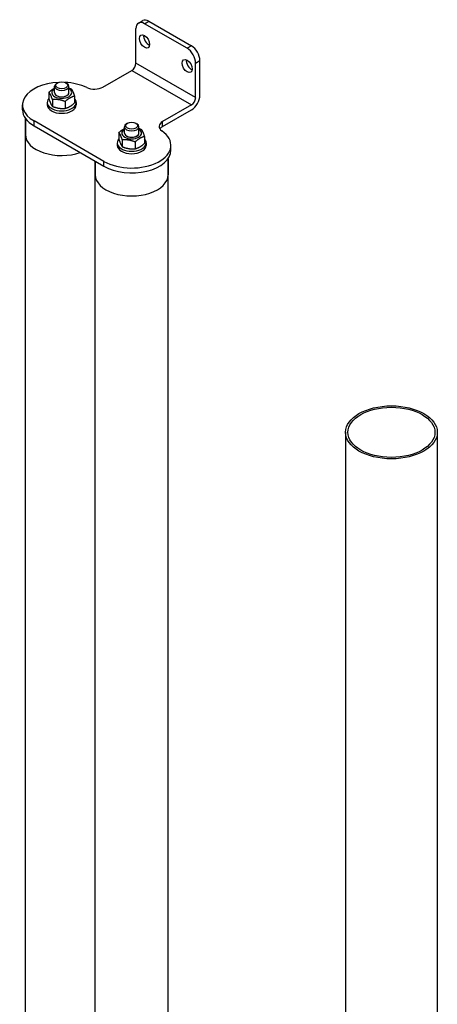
# Model space of a CAD drawing. Header units: millimetres. Extents: x 0 to 5940, y 0 to 4200.
# Tile 13 of 57: x 750 to 975, y 1090 to 1621. Entities that reach past the tile are written whole.
import ezdxf

# ---------------------------------------------------------------- set-up
doc = ezdxf.new("R2010")
doc.units = ezdxf.units.MM
doc.header["$LTSCALE"] = 50
doc.layers.add('02-LINIE-035', color=2, linetype='CONTINUOUS')

msp = doc.modelspace()

# ---------------------------------------------------------------- linework, layer by layer
at = {"layer": '02-LINIE-035'}
for p, q in [((813.87, 1618.71), (816.17, 1620.03)), ((817.12, 1618.38), (819.42, 1619.71)), ((840.1, 1605.12), (817.12, 1618.38)), ((819.42, 1619.71), (842.4, 1606.44)), ((812.52, 1597.15), (812.52, 1615.73)), ((842.4, 1606.44), (840.1, 1605.12)), ((844.69, 1578.58), (812.52, 1597.15)), ((844.69, 1597.15), (846.99, 1598.48)), ((844.69, 1578.58), (844.69, 1597.15)), ((846.99, 1579.91), (846.99, 1598.48)), ((794.74, 1584.23), (810.22, 1593.17)), ((810.22, 1593.17), (842.4, 1574.6)), ((770.27, 1586.52), (769.78, 1586.24)), ((774.8, 1586.52), (775.29, 1586.24)), ((765.65, 1581.46), (765.65, 1577.82)), ((768.63, 1581.23), (768.63, 1584.64)), ((776.43, 1581.23), (776.43, 1584.64)), ((764.73, 1575.93), (764.73, 1574.6)), ((767.49, 1577.49), (767.49, 1573.85)), ((774.38, 1576.42), (774.38, 1572.78)), ((779.42, 1579.33), (779.42, 1575.69)), ((780.33, 1575.93), (780.33, 1574.6)), ((751.41, 1571.94), (751.41, 1574.6)), ((842.4, 1574.6), (826.91, 1565.66)), ((826.91, 1563.01), (842.4, 1571.94)), ((752.94, 1567.39), (752.94, 1558.68)), ((752.94, 781.87), (752.94, 1567.39)), ((757.6, 1563.32), (757.6, 1565.97)), ((795.29, 1544.21), (757.6, 1565.97)), ((807.96, 1564.76), (807.47, 1564.48)), ((812.49, 1564.76), (812.98, 1564.48)), ((826.91, 1563.01), (826.91, 1565.66)), ((757.6, 1563.32), (795.29, 1541.56)), ((803.34, 1559.71), (803.34, 1556.06)), ((806.32, 1559.47), (806.32, 1562.88)), ((814.12, 1559.47), (814.12, 1562.88)), ((802.42, 1554.17), (802.42, 1552.84)), ((805.18, 1555.73), (805.18, 1552.09)), ((812.07, 1554.66), (812.07, 1551.02)), ((817.11, 1557.57), (817.11, 1553.93)), ((818.02, 1554.17), (818.02, 1552.84)), ((831.35, 1550.19), (831.35, 1552.84)), ((790.63, 1544.25), (790.63, 1536.92)), ((790.63, 760.11), (790.63, 1544.25)), ((795.29, 1541.56), (795.29, 1544.21)), ((829.82, 1545.63), (829.82, 1536.92)), ((829.82, 761.7), (829.82, 1545.63)), ((925.44, 1398.27), (925.44, 929.37)), ((974.91, 1398.27), (974.91, 929.37))]:
    msp.add_line(p, q, dxfattribs=at)
for centre, major_axis, start_param, end_param in [((817.12, 1613.08), (-3.25, 5.63), 5.497787, 7.068583), ((819.42, 1614.4), (-3.25, 5.63), 5.497787, 6.283185), ((819.42, 1610.16), (1.95, -3.38), 3.77173, 5.653048), ((840.1, 1599.81), (3.25, -5.63), 0.785398, 2.356194), ((842.4, 1601.13), (-3.25, 5.63), 3.926991, 5.497787), ((810.22, 1595.83), (-1.63, -2.81), 0.785398, 2.356194), ((842.4, 1596.89), (1.95, -3.38), 3.77173, 5.653048), ((772.53, 1574.6), (-21.12, 0), 4.796488, 7.068583), ((772.53, 1584.64), (-3.9, 0), 5.49788, 10.210083), ((772.53, 1574.6), (21.12, 0), 0.879655, 1.486697), ((772.53, 1581.23), (-5.36, 0), 5.526729, 10.181234), ((772.53, 1581.23), (-3.9, 0), 6.274714, 9.433249), ((772.53, 1581.23), (3.9, 0), 3.141593, 6.283185), ((790.14, 1586.89), (6.5, 0), 4.021248, 5.497787), ((772.53, 1575.93), (-7.8, 0), 5.794582, 9.913381), ((842.4, 1577.25), (-3.25, -5.63), 0.785398, 2.356194), ((842.4, 1577.25), (1.63, 2.81), 3.926991, 5.497787), ((772.53, 1571.94), (-21.12, 0), 0, 0.785398), ((772.53, 1574.6), (7.8, 0), 3.141593, 6.283185), ((831.51, 1563.01), (-6.5, 0), 5.497787, 6.974326), ((810.22, 1552.84), (21.13, 0), 3.926991, 6.974326), ((810.22, 1559.47), (-5.36, 0), 5.526729, 10.181234), ((810.22, 1562.88), (-3.9, 0), 5.49788, 10.210083), ((810.22, 1559.47), (-3.9, 0), 6.274714, 9.433249), ((810.22, 1559.47), (3.9, 0), 3.141593, 6.283185), ((831.51, 1560.35), (-6.5, 0), 5.497787, 5.921818), ((772.53, 1558.68), (-19.6, 0), 0, 2.104799), ((810.22, 1554.17), (-7.8, 0), 5.794582, 9.913381), ((810.22, 1550.19), (21.12, 0), 3.926991, 6.283185), ((810.22, 1552.84), (7.8, 0), 3.141593, 6.283185), ((810.22, 1536.92), (-19.6, 0), 0, 3.141593)]:
    msp.add_ellipse(centre, major_axis=major_axis, ratio=0.57735, start_param=start_param, end_param=end_param, dxfattribs=at)
for centre, major_axis in [((817.12, 1608.83), (-1.95, 3.38)), ((840.1, 1595.56), (-1.95, 3.38)), ((772.53, 1585.21), (3.2, 0)), ((810.22, 1563.45), (3.2, 0)), ((950.18, 1398.27), (-24.73, 0)), ((950.18, 1398.27), (-23.43, 0))]:
    msp.add_ellipse(centre, major_axis=major_axis, ratio=0.57735, dxfattribs=at)
for points, weights in [([(765.65, 1581.46), (767.24, 1582.92), (768.63, 1583.62)], [1, 1.09272359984, 1.07429482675]), ([(767.49, 1577.49), (766.57, 1580.32), (765.65, 1581.46)], [1, 1.15470053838, 1]), ([(776.43, 1583.73), (776.98, 1583.55), (777.58, 1583.31)], [1.03997376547, 1.02358148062, 1]), ([(777.58, 1583.31), (778.5, 1582.16), (779.42, 1579.33)], [1, 1.15470053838, 1]), ([(765.65, 1577.82), (766.57, 1575), (767.49, 1573.85)], [1, 1.15470053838, 1]), ([(774.38, 1576.42), (770.94, 1577.8), (767.49, 1577.49)], [1, 1.15470053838, 1]), ([(779.42, 1579.33), (776.9, 1578.72), (774.38, 1576.42)], [1, 1.15470053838, 1]), ([(774.38, 1572.78), (776.9, 1573.4), (779.42, 1575.69)], [1, 1.15470053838, 1]), ([(767.49, 1573.85), (770.94, 1572.47), (774.38, 1572.78)], [1, 1.15470053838, 1]), ([(803.34, 1559.71), (804.93, 1561.16), (806.32, 1561.86)], [1, 1.09272359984, 1.07429482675]), ([(805.18, 1555.73), (804.26, 1558.56), (803.34, 1559.71)], [1, 1.15470053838, 1]), ([(814.12, 1561.97), (814.67, 1561.79), (815.26, 1561.55)], [1.03997376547, 1.02358148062, 1]), ([(815.26, 1561.55), (816.19, 1560.4), (817.11, 1557.57)], [1, 1.15470053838, 1]), ([(803.34, 1556.06), (804.26, 1553.24), (805.18, 1552.09)], [1, 1.15470053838, 1]), ([(812.07, 1554.66), (808.62, 1556.04), (805.18, 1555.73)], [1, 1.15470053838, 1]), ([(817.11, 1557.57), (814.59, 1556.96), (812.07, 1554.66)], [1, 1.15470053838, 1]), ([(812.07, 1551.02), (814.59, 1551.64), (817.11, 1553.93)], [1, 1.15470053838, 1]), ([(805.18, 1552.09), (808.62, 1550.72), (812.07, 1551.02)], [1, 1.15470053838, 1])]:
    msp.add_rational_spline(points, weights, degree=2, dxfattribs=at)

doc.saveas('drawing.dxf')
